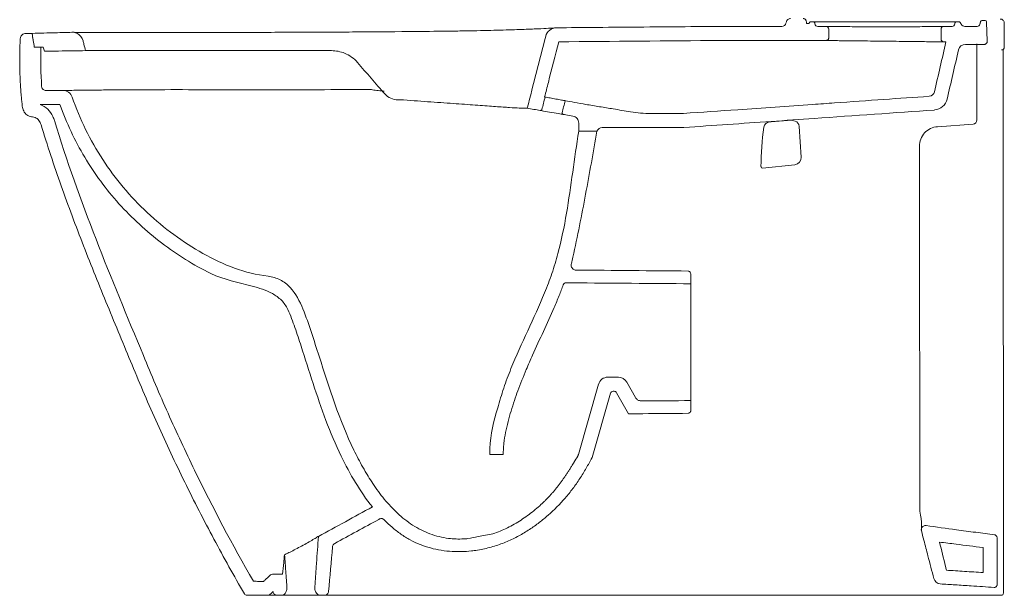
# Model space of a CAD drawing. Extents: x 184 to 7780, y -1169 to 3234.
# Tile 5 of 9: x 2485 to 3186, y 2414 to 2823. Entities that reach past the tile are written whole.
import ezdxf

# ---------------------------------------------------------------- set-up
doc = ezdxf.new("R2010")
doc.units = 0
doc.layers.add('96', color=7, linetype='CONTINUOUS')

msp = doc.modelspace()

# ---------------------------------------------------------------- linework, layer by layer
at = {"layer": '96', "color": 4, "linetype": 'Continuous', "lineweight": 18}
for p, q in [((3047.28, 2820.54), (3045.7, 2820.54)), ((3050.54, 2821.8), (3048.58, 2821.8)), ((3050.54, 2821.8), (3152.31, 2821.8)), ((3154.27, 2821.8), (3152.31, 2821.8)), ((3167, 2806.07), (3167, 2780.26)), ((3167, 2800.92), (3167, 2780.26)), ((3185.68, 2802.25), (3185.71, 2754.61)), ((3185.68, 2801.52), (3185.71, 2754.61)), ((3167, 2776), (3167, 2780.26)), ((3167, 2770.22), (3167, 2776)), ((3167, 2752), (3167, 2770.22)), ((2934.72, 2756.6), (2957.96, 2756.6)), ((3020.44, 2750.74), (3019.31, 2750.66)), ((3020.44, 2750.74), (3034.91, 2751.75)), ((3034.91, 2751.75), (3037.5, 2751.05)), ((3139, 2747.2), (3164.22, 2749.05)), ((3040.44, 2747.42), (3041.74, 2725.4)), ((3037.27, 2720.13), (3014.3, 2717.75)), ((2963.19, 2552.2), (2963.19, 2635.4)), ((2904.19, 2568.86), (2911.59, 2568.82)), ((2883.14, 2513.8), (2897.41, 2563.79)), ((2917.64, 2565.26), (2923.73, 2554.48)), ((2905.99, 2557.39), (2892.97, 2511.8)), ((2908.63, 2558.84), (2907.92, 2558.84)), ((2918.86, 2542.8), (2910.36, 2557.82)), ((2699.45, 2413.61), (2671.49, 2413.61))]:
    msp.add_line(p, q, dxfattribs=at)
for centre, radius, start, end in [((3053.59, 2820.58), 2, 187, 269.98896), ((3149.26, 2820.57), 2, 269.989, 353), ((3158.44, 2821.56), 3, 210, 269.98716), ((3059.43, 2816.58), 2, 360, 89.98896), ((3143.43, 2816.57), 2, 89.989, 180), ((3158.75, 2800.78), 5, 89.98654, 167), ((3132.8, 2772.83), 4, 274, 347), ((3136.03, 2769.05), 10, 274, 347), ((3019.63, 2746.17), 4.5, 94, 172.13899), ((3036.44, 2747.19), 4, 3.39425, 74.71033), ((3164, 2752.04), 3, 274.18502, 0), ((3223.19, 2718.07), 210, 172.13899, 179.81502), ((3036.75, 2725.11), 5, 275.93193, 3.39425), ((3014.2, 2718.74), 1, 179.81502, 275.93193), ((2904.14, 2561.86), 7, 89.64336, 164.06203), ((2911.54, 2561.82), 7, 29.49861, 89.64336), ((2907.91, 2556.84), 2, 89.64336, 164.06203), ((2908.62, 2556.84), 2, 29.49861, 89.64336)]:
    msp.add_arc(centre, radius, start, end, dxfattribs=at)
for centre, major_axis, ratio, start_param, end_param in [((3184.48, 2803.85), (2, 0.01), 0.998733, 4.70536, 6.276308), ((2734.99, 2770.23), (0.37, 3.48), 0.923463, 5.942855, 6.405104), ((3184.4, 2415.11), (0, 1.5), 1, 3.141593, 4.712897)]:
    msp.add_ellipse(centre, major_axis=major_axis, ratio=ratio, start_param=start_param, end_param=end_param, dxfattribs=at)
for points, degree in [([(3028.07, 2818.59), (3029.39, 2818.59), (3030.64, 2819.55), (3030.98, 2820.83)], 3), ([(3030.98, 2820.83), (3031.07, 2821.18), (3031.16, 2821.54), (3031.26, 2821.9)], 3), ([(3045.28, 2822.53), (3045.42, 2821.87), (3045.56, 2821.2), (3045.7, 2820.54)], 3), ([(3047.28, 2820.54), (3047.43, 2820.79), (3047.57, 2821.05), (3047.72, 2821.3)], 3), ([(3051.53, 2820.92), (3051.55, 2820.73), (3051.58, 2820.53), (3051.6, 2820.34)], 3), ([(3151.25, 2820.32), (3151.27, 2820.52), (3151.3, 2820.72), (3151.32, 2820.92)], 3), ([(3155.13, 2821.3), (3155.37, 2820.89), (3155.61, 2820.47), (3155.84, 2820.06)], 3), ([(3167.16, 2818.56), (3168.05, 2818.56), (3168.9, 2819.23), (3169.11, 2820.1)], 3), ([(3169.11, 2820.1), (3169.57, 2822.08)], 1), ([(3169.57, 2822.08), (3169.68, 2822.52), (3170.12, 2822.86), (3170.58, 2822.85)], 3), ([(3170.58, 2822.85), (3171.33, 2822.82), (3172.08, 2822.79), (3172.83, 2822.77)], 3), ([(3172.83, 2822.77), (3173.33, 2822.75), (3173.78, 2822.3), (3173.79, 2821.8)], 3), ([(3173.79, 2821.8), (3174.27, 2808.71)], 1), ([(3186.49, 2820.85), (3186.49, 2818.94), (3186.49, 2817.03), (3186.49, 2815.12)], 3), ([(2489.63, 2813.6), (2491.1, 2813.6), (2492.58, 2813.6), (2494.05, 2813.6)], 3), ([(2494.05, 2813.6), (2494.57, 2810.31), (2495.1, 2807.02), (2495.63, 2803.73)], 3), ([(2522.38, 2814.39), (2523.6, 2814.43), (2524.82, 2814.18), (2525.93, 2813.67)], 3), ([(2525.93, 2813.67), (2528.1, 2812.68), (2529.79, 2810.66), (2530.37, 2808.34)], 3), ([(3053.59, 2818.58), (3055.53, 2818.58), (3057.48, 2818.58), (3059.43, 2818.58)], 3), ([(3061.43, 2810.54), (3061.43, 2812.55), (3061.43, 2814.57), (3061.43, 2816.58)], 3), ([(3141.43, 2816.57), (3141.43, 2814.23), (3141.43, 2811.9), (3141.43, 2809.57)], 3), ([(3143.43, 2818.57), (3145.37, 2818.57), (3147.32, 2818.57), (3149.26, 2818.57)], 3), ([(3158.44, 2818.56), (3161.35, 2818.56), (3164.25, 2818.56), (3167.16, 2818.56)], 3), ([(2869.17, 2807.63), (2866.69, 2798), (2864.22, 2788.36), (2861.74, 2778.73)], 3), ([(2984.53, 2808.59), (2946.08, 2808.27), (2907.63, 2807.95), (2869.17, 2807.63)], 3), ([(3030.39, 2808.59), (3015.1, 2808.59), (2999.82, 2808.59), (2984.53, 2808.59)], 3), ([(3055.29, 2808.58), (3046.99, 2808.58), (3038.69, 2808.59), (3030.39, 2808.59)], 3), ([(3055.29, 2808.58), (3056.66, 2808.57), (3058.03, 2808.55), (3059.4, 2808.54)], 3), ([(3136.7, 2771.93), (3139.44, 2783.81), (3142.18, 2795.68), (3144.92, 2807.55)], 3), ([(3143.4, 2807.57), (3143.91, 2807.56), (3144.41, 2807.56), (3144.92, 2807.55)], 3), ([(3172.16, 2805.78), (3167.69, 2805.78), (3163.22, 2805.78), (3158.75, 2805.78)], 3), ([(3172.16, 2805.78), (3172.21, 2805.78), (3172.25, 2805.78), (3172.3, 2805.78)], 3), ([(3174.27, 2808.71), (3174.3, 2807.85)], 1), ([(2495.63, 2803.73), (2497.21, 2803.75), (2498.8, 2803.77), (2500.38, 2803.79)], 3), ([(2500.38, 2803.79), (2500.07, 2794.45), (2500.22, 2785.1), (2500.86, 2775.77)], 3), ([(2502.05, 2803.81), (2501.72, 2803.81), (2501.38, 2803.81), (2501.05, 2803.8)], 3), ([(2502.86, 2800.93), (2502.59, 2801.89), (2502.32, 2802.85), (2502.05, 2803.81)], 3), ([(2707.31, 2801.31), (2710.55, 2801.31), (2713.7, 2800.69), (2716.67, 2799.48)], 3), ([(2716.67, 2799.48), (2720.22, 2798.03), (2723.32, 2795.79), (2725.78, 2792.93)], 3), ([(3153.88, 2801.91), (3151.18, 2790.2), (3148.48, 2778.5), (3145.77, 2766.8)], 3), ([(2725.78, 2792.93), (2727.41, 2791.04), (2730.66, 2787.28), (2735.53, 2781.65), (2740.41, 2776.05), (2743.67, 2772.33), (2745.29, 2770.48)], 3), ([(2861.74, 2778.73), (2860.85, 2775.27), (2859.96, 2771.81), (2859.07, 2768.35)], 3), ([(2503.85, 2772.97), (2505.81, 2772.97), (2507.76, 2772.97), (2509.71, 2772.97)], 3), ([(2509.71, 2772.97), (2511.8, 2772.97), (2513.89, 2772.97), (2515.98, 2772.97)], 3), ([(2754.62, 2766.3), (2755.94, 2766.3), (2757.28, 2766.29), (2758.66, 2766.26)], 3), ([(2859.41, 2768.29), (2858.66, 2765.35), (2857.9, 2762.41), (2857.14, 2759.47)], 3), ([(2859.07, 2768.35), (2859.18, 2768.33), (2859.3, 2768.31), (2859.41, 2768.29)], 3), ([(2861.32, 2767.94), (2860.38, 2768.11), (2859.8, 2768.22), (2859.56, 2768.26)], 3), ([(2871.55, 2757.16), (2872.28, 2760.01), (2873.02, 2762.86), (2873.75, 2765.71)], 3), ([(2496.15, 2753.65), (2495.59, 2753.84), (2494.45, 2754.12), (2492.72, 2754.5), (2491.03, 2755.06), (2490.04, 2755.72), (2489.62, 2756.13)], 3), ([(2513.86, 2762.97), (2509.16, 2762.97), (2504.47, 2762.97), (2499.77, 2762.97)], 3), ([(2856.01, 2758.73), (2852.9, 2759.27), (2849.79, 2759.8), (2846.68, 2760.34)], 3), ([(2920.3, 2757.79), (2925.07, 2756.99), (2929.88, 2756.6), (2934.72, 2756.6)], 3), ([(2500.41, 2748.56), (2500.23, 2749.13), (2499.82, 2750.25), (2498.94, 2751.75), (2497.73, 2753), (2496.7, 2753.46), (2496.15, 2753.65)], 3), ([(2883.39, 2744.02), (2883.39, 2745.95), (2883.39, 2747.88), (2883.39, 2749.81)], 3), ([(3185.71, 2754.61), (3185.71, 2749.8), (3185.71, 2745.08), (3185.71, 2741.17)], 3), ([(2883.39, 2744.02), (2887.73, 2744.02), (2892.06, 2744.02), (2896.39, 2744.02)], 3), ([(2896.39, 2744.02), (2892.06, 2744.02), (2887.73, 2744.02), (2883.39, 2744.02)], 3), ([(2900.13, 2746.6), (2898.52, 2746.6), (2896.97, 2745.53), (2896.39, 2744.02)], 3), ([(2958.31, 2746.6), (2900.13, 2746.6)], 1), ([(3185.71, 2741.17), (3185.71, 2738.95), (3185.71, 2736.26), (3185.71, 2733.53)], 3), ([(3126.29, 2506.04), (3126.22, 2581.24), (3126.13, 2656.97), (3126.03, 2733.22)], 3), ([(2881.44, 2645.13), (2908.03, 2644.9), (2934.62, 2644.67), (2961.21, 2644.43)], 3), ([(2963.19, 2642.43), (2963.19, 2640.09), (2963.19, 2637.75), (2963.19, 2635.4)], 3), ([(2874.28, 2636.04), (2873.46, 2636.05), (2872.66, 2635.49), (2872.38, 2634.73)], 3), ([(2878.93, 2636.01), (2877.38, 2636.02), (2875.83, 2636.03), (2874.28, 2636.04)], 3), ([(2963.19, 2635.4), (2935.11, 2635.6), (2907.02, 2635.81), (2878.93, 2636.01)], 3), ([(2840.03, 2559.21), (2841.92, 2564.3), (2843.94, 2569.34), (2846.03, 2574.35)], 3), ([(2928.12, 2551.95), (2939.81, 2552.03), (2951.5, 2552.11), (2963.19, 2552.2)], 3), ([(2963.19, 2552.2), (2963.19, 2549.85), (2963.19, 2547.51), (2963.19, 2545.17)], 3), ([(2929.1, 2542.89), (2925.69, 2542.86), (2922.27, 2542.83), (2918.86, 2542.8)], 3), ([(2961.21, 2543.17), (2950.51, 2543.07), (2939.81, 2542.98), (2929.1, 2542.89)], 3), ([(2736.42, 2476.49), (2727.54, 2487.61), (2720.48, 2499.84), (2714.25, 2512.59)], 3), ([(2879.99, 2508.18), (2880.89, 2509.66), (2881.77, 2511.15), (2882.65, 2512.65)], 3), ([(2736.43, 2476.49), (2723.6, 2469.51), (2710.77, 2462.53), (2697.94, 2455.55)], 3), ([(2740.93, 2467.56), (2730.48, 2461.87), (2720.04, 2456.19), (2709.59, 2450.51)], 3), ([(2741.59, 2467.92), (2741.37, 2467.8), (2741.15, 2467.68), (2740.93, 2467.56)], 3), ([(2745.11, 2466.98), (2744.94, 2467.15), (2744.77, 2467.32), (2744.59, 2467.5)], 3), ([(3127.45, 2459.46), (3127.48, 2459.36), (3127.48, 2461.35), (3127.51, 2465.4)], 3), ([(2673.9, 2442.47), (2673.94, 2442.49), (2674.76, 2442.89), (2677.68, 2444.33), (2681.65, 2446.35), (2686.05, 2448.68), (2690.39, 2451.08), (2694.23, 2453.31), (2697.1, 2455.03), (2697.92, 2455.54), (2697.95, 2455.56)], 3), ([(2697.95, 2455.55), (2697.51, 2449.22), (2697.07, 2442.88), (2696.62, 2436.55)], 3), ([(2708.04, 2448.14), (2707.11, 2437.54), (2706.18, 2426.94), (2705.26, 2416.34)], 3), ([(2804.36, 2453.96), (2803.36, 2453.87), (2802.36, 2453.79), (2801.36, 2453.74)], 3), ([(2808.91, 2445.42), (2808.24, 2445.33), (2807.58, 2445.25), (2806.91, 2445.18)], 3), ([(2672.38, 2428.66), (2672.67, 2431.42), (2672.96, 2434.17), (2673.25, 2436.93)], 3), ([(2675.6, 2418.09), (2675.31, 2422.33), (2675.01, 2426.56), (2674.71, 2430.79)], 3), ([(3140.84, 2421.73), (3138.74, 2421.87), (3136.85, 2423.42), (3136.32, 2425.46)], 3), ([(2645.28, 2414.6), (2645.63, 2414), (2646.31, 2413.61), (2647.01, 2413.61)], 3), ([(2663.72, 2414.39), (2664.38, 2414.99), (2665.03, 2415.6), (2665.69, 2416.2)], 3), ([(2674.77, 2415.87), (2675.05, 2416.61), (2675.32, 2417.35), (2675.6, 2418.09)], 3), ([(2695.33, 2418.09), (2695.61, 2417.35), (2695.89, 2416.61), (2696.17, 2415.87)], 3), ([(2842.02, 2413.61), (2840.38, 2413.61), (2838.78, 2413.61), (2837.44, 2413.61)], 3), ([(3184.4, 2413.61), (3070.28, 2413.61), (2956.15, 2413.61), (2842.02, 2413.61)], 3)]:
    msp.add_open_spline(points, degree=degree, dxfattribs=at)
for points, knots in [([(3031.26, 2821.9), (3031.34, 2822.22), (3031.49, 2822.54), (3031.86, 2823.09), (3032.1, 2823.34), (3032.64, 2823.74), (3032.95, 2823.9), (3033.56, 2824.09), (3033.86, 2824.14), (3034.17, 2824.14)], [0, 0, 0, 0, 0.256508, 0.256508, 0.513015, 0.513015, 0.76953, 0.76953, 1, 1, 1, 1]), ([(3043.33, 2824.12), (3043.55, 2824.12), (3043.78, 2824.08), (3044.2, 2823.93), (3044.4, 2823.82), (3044.75, 2823.54), (3044.9, 2823.37), (3045.14, 2822.98), (3045.23, 2822.76), (3045.28, 2822.53)], [0, 0, 0, 0, 0.247659, 0.247659, 0.495317, 0.495317, 0.742976, 0.742976, 1, 1, 1, 1]), ([(3047.72, 2821.3), (3047.77, 2821.39), (3047.85, 2821.48), (3048.02, 2821.63), (3048.12, 2821.69), (3048.32, 2821.77), (3048.44, 2821.79), (3048.56, 2821.8), (3048.57, 2821.8), (3048.58, 2821.8)], [0, 0, 0, 0, 0.321904, 0.321904, 0.64414, 0.64414, 0.966376, 0.966376, 1, 1, 1, 1]), ([(3050.54, 2821.8), (3050.65, 2821.8), (3050.76, 2821.78), (3050.97, 2821.7), (3051.07, 2821.65), (3051.25, 2821.51), (3051.33, 2821.42), (3051.44, 2821.23), (3051.49, 2821.13), (3051.52, 2820.98), (3051.53, 2820.95), (3051.53, 2820.92)], [0, 0, 0, 0, 0.23282, 0.23282, 0.465848, 0.465848, 0.698876, 0.698876, 0.931904, 0.931904, 1, 1, 1, 1]), ([(3151.32, 2820.92), (3151.33, 2821.03), (3151.37, 2821.14), (3151.47, 2821.34), (3151.53, 2821.43), (3151.69, 2821.59), (3151.79, 2821.66), (3151.99, 2821.75), (3152.1, 2821.78), (3152.25, 2821.8), (3152.28, 2821.8), (3152.31, 2821.8)], [0, 0, 0, 0, 0.232819, 0.232819, 0.465847, 0.465847, 0.698874, 0.698874, 0.931902, 0.931902, 1, 1, 1, 1]), ([(3154.27, 2821.8), (3154.37, 2821.8), (3154.47, 2821.78), (3154.67, 2821.72), (3154.77, 2821.67), (3154.95, 2821.53), (3155.03, 2821.45), (3155.11, 2821.34), (3155.12, 2821.32), (3155.13, 2821.3)], [0, 0, 0, 0, 0.288658, 0.288658, 0.610946, 0.610946, 0.933233, 0.933233, 1, 1, 1, 1]), ([(3183.49, 2823.85), (3183.71, 2823.85), (3183.93, 2823.82), (3184.15, 2823.77), (3184.47, 2823.7), (3184.79, 2823.57), (3185.36, 2823.21), (3185.62, 2822.98), (3186.04, 2822.46), (3186.21, 2822.16), (3186.43, 2821.52), (3186.49, 2821.18), (3186.49, 2820.85)], [0, 0, 0, 0, 0.139336, 0.139336, 0.139336, 0.3545, 0.3545, 0.569665, 0.569665, 0.784833, 0.784833, 1, 1, 1, 1]), ([(2489.63, 2813.6), (2488.62, 2813.6), (2487.61, 2813.2), (2486.14, 2811.81), (2485.69, 2810.83), (2485.63, 2809.82)], [0, 0, 0, 0, 0.5, 0.5, 1, 1, 1, 1]), ([(2494.05, 2813.6), (2499.63, 2813.76), (2509.08, 2814.02), (2518.52, 2814.28), (2522.38, 2814.39)], [0, 0, 0, 0, 0.5914, 1, 1, 1, 1]), ([(2495.63, 2803.73), (2495.36, 2805.37), (2495.1, 2807.02), (2494.71, 2809.49), (2494.58, 2810.31), (2494.31, 2811.96), (2494.18, 2812.78), (2494.05, 2813.6)], [0, 0, 0, 0, 0.499866, 0.499866, 0.749933, 0.749933, 1, 1, 1, 1]), ([(2522.38, 2814.39), (2522.39, 2814.37), (2524.58, 2814.36), (2530.42, 2814.35), (2532.78, 2814.35), (2538.24, 2814.35), (2541.35, 2814.35), (2548.44, 2814.35), (2552.43, 2814.34), (2561.08, 2814.32), (2565.72, 2814.31), (2575.64, 2814.29), (2580.92, 2814.29), (2592.06, 2814.28), (2597.92, 2814.28), (2609.96, 2814.27), (2616.16, 2814.27), (2628.98, 2814.28), (2635.48, 2814.29), (2648.59, 2814.32), (2655.21, 2814.33), (2668.53, 2814.37), (2675.23, 2814.39), (2688.71, 2814.44), (2695.49, 2814.47), (2708.97, 2814.53), (2715.68, 2814.57), (2735.76, 2814.69), (2749.08, 2814.79), (2762.33, 2814.91)], [0, 0, 0, 0, 0.125, 0.125, 0.1875, 0.1875, 0.25, 0.25, 0.3125, 0.3125, 0.375, 0.375, 0.4375, 0.4375, 0.5, 0.5, 0.5625, 0.5625, 0.625, 0.625, 0.6875, 0.6875, 0.75, 0.75, 0.8125, 0.8125, 0.875, 0.875, 1, 1, 1, 1]), ([(2762.33, 2814.91), (2770.33, 2814.98), (2778.21, 2815.06), (2789.76, 2815.2), (2793.56, 2815.25), (2800.99, 2815.36), (2804.61, 2815.42), (2815.23, 2815.63), (2821.68, 2815.78), (2833.25, 2816.09), (2838.43, 2816.26), (2847.3, 2816.58), (2851.04, 2816.73), (2857.35, 2817), (2859.85, 2817.13), (2863.77, 2817.33), (2865.2, 2817.42), (2867.09, 2817.55), (2867.54, 2817.59), (2867.55, 2817.61)], [0, 0, 0, 0, 0.125, 0.125, 0.1875, 0.1875, 0.25, 0.25, 0.375, 0.375, 0.5, 0.5, 0.625, 0.625, 0.75, 0.75, 0.875, 0.875, 1, 1, 1, 1]), ([(2859.87, 2811.6), (2860.3, 2813.29), (2861.31, 2814.83), (2864.06, 2816.99), (2865.8, 2817.59), (2867.55, 2817.61)], [0, 0, 0, 0, 0.5, 0.5, 1, 1, 1, 1]), ([(2867.55, 2817.61), (2877.13, 2817.69), (2909.06, 2817.96), (2943.79, 2818.26), (2971.72, 2818.48), (2980.1, 2818.56), (2988.48, 2818.6), (3004.47, 2818.58), (3017.67, 2818.59), (3028.07, 2818.59)], [0, 0, 0, 0, 0.179105, 0.59676, 0.648967, 0.701174, 0.75338, 0.805587, 1, 1, 1, 1]), ([(3143.43, 2818.57), (3143.43, 2818.57), (3142.33, 2818.55), (3139.17, 2818.51), (3137.85, 2818.5), (3134.81, 2818.47), (3133.07, 2818.45), (3129.15, 2818.41), (3127.02, 2818.4), (3122.47, 2818.36), (3120.02, 2818.35), (3114.93, 2818.32), (3112.31, 2818.31), (3106.92, 2818.3), (3104.14, 2818.3), (3095.92, 2818.3), (3090.39, 2818.32), (3080.28, 2818.37), (3075.6, 2818.41), (3069.79, 2818.46), (3068.02, 2818.48), (3064.97, 2818.51), (3063.68, 2818.53), (3061.57, 2818.55), (3060.77, 2818.57), (3059.7, 2818.58), (3059.43, 2818.58), (3059.43, 2818.58)], [0, 0, 0, 0, 0.125, 0.125, 0.1875, 0.1875, 0.25, 0.25, 0.3125, 0.3125, 0.375, 0.375, 0.4375, 0.4375, 0.5, 0.5, 0.625, 0.625, 0.75, 0.75, 0.8125, 0.8125, 0.875, 0.875, 0.9375, 0.9375, 1, 1, 1, 1]), ([(3186.48, 2803.84), (3186.48, 2804.84), (3186.48, 2805.84), (3186.48, 2809.59), (3186.48, 2812.36), (3186.49, 2815.12)], [0, 0, 0, 0, 0.264975, 0.264975, 1, 1, 1, 1]), ([(2489.62, 2756.13), (2489.19, 2756.56), (2488.46, 2757.53), (2487.7, 2759.2), (2487.22, 2760.96), (2486.96, 2762.76), (2486.77, 2764.57), (2486.53, 2766.98), (2486.14, 2771.21), (2485.71, 2777.25), (2485.37, 2784.52), (2485.23, 2790.58), (2485.22, 2795.43), (2485.25, 2798.46), (2485.29, 2800.89), (2485.36, 2803.31), (2485.46, 2806.29), (2485.57, 2808.66), (2485.63, 2809.82)], [0, 0, 0, 0, 0.03343, 0.06686, 0.100291, 0.133721, 0.167151, 0.200581, 0.267441, 0.401162, 0.534883, 0.668604, 0.735464, 0.802324, 0.835754, 0.869185, 0.936045, 1, 1, 1, 1]), ([(2530.37, 2808.34), (2530.57, 2807.55), (2530.77, 2806.75), (2531.35, 2804.41), (2531.74, 2802.86), (2532.13, 2801.31)], [0, 0, 0, 0, 0.338435, 0.338435, 1, 1, 1, 1]), ([(2846.68, 2760.34), (2846.68, 2760.34), (2846.68, 2760.34), (2851.08, 2777.43), (2855.47, 2794.51), (2859.87, 2811.6)], [0, 0, 0, 0, 0.000022, 0.000022, 1, 1, 1, 1]), ([(3061.43, 2810.54), (3061.43, 2810.31), (3061.39, 2810.09), (3061.24, 2809.66), (3061.13, 2809.46), (3060.85, 2809.11), (3060.68, 2808.96), (3060.3, 2808.72), (3060.08, 2808.63), (3059.71, 2808.55), (3059.56, 2808.53), (3059.4, 2808.54)], [0, 0, 0, 0, 0.213349, 0.213349, 0.426698, 0.426698, 0.640047, 0.640047, 0.853397, 0.853397, 1, 1, 1, 1]), ([(3143.4, 2807.57), (3143.4, 2807.57), (3142.29, 2807.58), (3138.09, 2807.63), (3134.96, 2807.67), (3129.15, 2807.73), (3126.99, 2807.76), (3122.42, 2807.81), (3120.01, 2807.84), (3114.93, 2807.9), (3112.26, 2807.93), (3106.9, 2807.99), (3104.17, 2808.02), (3095.85, 2808.12), (3090.34, 2808.18), (3080.24, 2808.3), (3075.56, 2808.35), (3069.75, 2808.41), (3067.98, 2808.43), (3064.94, 2808.47), (3063.65, 2808.48), (3061.54, 2808.51), (3060.74, 2808.52), (3059.67, 2808.53), (3059.4, 2808.54), (3059.4, 2808.54)], [0, 0, 0, 0, 0.125, 0.125, 0.25, 0.25, 0.3125, 0.3125, 0.375, 0.375, 0.4375, 0.4375, 0.5, 0.5, 0.625, 0.625, 0.75, 0.75, 0.8125, 0.8125, 0.875, 0.875, 0.9375, 0.9375, 1, 1, 1, 1]), ([(3143.4, 2807.57), (3143.18, 2807.57), (3142.95, 2807.61), (3142.53, 2807.77), (3142.33, 2807.88), (3141.98, 2808.16), (3141.83, 2808.34), (3141.6, 2808.72), (3141.52, 2808.93), (3141.44, 2809.29), (3141.43, 2809.43), (3141.43, 2809.57)], [0, 0, 0, 0, 0.216528, 0.216528, 0.433057, 0.433057, 0.649585, 0.649585, 0.866113, 0.866113, 1, 1, 1, 1]), ([(3174.3, 2807.85), (3174.3, 2807.63), (3174.27, 2807.4), (3174.14, 2806.97), (3174.04, 2806.77), (3173.77, 2806.41), (3173.6, 2806.25), (3173.23, 2806), (3173.02, 2805.9), (3172.64, 2805.8), (3172.47, 2805.78), (3172.3, 2805.78)], [0, 0, 0, 0, 0.210066, 0.210066, 0.420132, 0.420132, 0.630198, 0.630198, 0.840265, 0.840265, 1, 1, 1, 1]), ([(2501.05, 2803.8), (2500.44, 2803.79), (2499.83, 2803.78), (2498.6, 2803.77), (2497.99, 2803.76), (2496.79, 2803.74), (2496.21, 2803.74), (2495.63, 2803.73)], [0, 0, 0, 0, 0.338774, 0.338774, 0.677549, 0.677549, 1, 1, 1, 1]), ([(2532.13, 2801.31), (2529.09, 2801.27), (2526.05, 2801.23), (2519.65, 2801.15), (2516.29, 2801.1), (2509.58, 2801.01), (2506.22, 2800.97), (2502.86, 2800.93)], [0, 0, 0, 0, 0.311756, 0.311756, 0.655878, 0.655878, 1, 1, 1, 1]), ([(2532.13, 2801.31), (2532.13, 2801.31), (2533.59, 2801.31), (2537.51, 2801.31), (2539.11, 2801.31), (2542.78, 2801.31), (2544.86, 2801.31), (2549.54, 2801.31), (2552.13, 2801.31), (2557.88, 2801.31), (2561.05, 2801.31), (2571.19, 2801.31), (2578.81, 2801.31), (2591.45, 2801.31), (2595.89, 2801.31), (2605.01, 2801.31), (2609.68, 2801.31), (2619.24, 2801.31), (2624.14, 2801.31), (2634.17, 2801.31), (2639.34, 2801.31), (2654.85, 2801.31), (2665.27, 2801.31), (2686.21, 2801.31), (2696.73, 2801.31), (2707.31, 2801.31)], [0, 0, 0, 0, 0.125, 0.125, 0.1875, 0.1875, 0.25, 0.25, 0.3125, 0.3125, 0.375, 0.375, 0.5, 0.5, 0.5625, 0.5625, 0.625, 0.625, 0.6875, 0.6875, 0.75, 0.75, 0.875, 0.875, 1, 1, 1, 1]), ([(2500.86, 2775.77), (2500.88, 2775.44), (2500.97, 2775.1), (2501.23, 2774.48), (2501.42, 2774.19), (2501.87, 2773.7), (2502.15, 2773.49), (2502.74, 2773.17), (2503.07, 2773.06), (2503.4, 2773.01), (2503.5, 2772.99), (2503.61, 2772.98), (2503.76, 2772.98), (2503.81, 2772.97), (2503.85, 2772.97)], [0, 0, 0, 0, 0.224721, 0.224721, 0.449442, 0.449442, 0.674163, 0.674163, 0.898886, 0.898886, 0.898886, 0.970384, 0.970384, 1, 1, 1, 1]), ([(2515.98, 2772.97), (2515.98, 2772.97), (2516.48, 2772.98), (2518.19, 2773), (2519.45, 2773.02), (2522.76, 2773.07), (2524.84, 2773.09), (2529.75, 2773.15), (2532.56, 2773.19), (2538.88, 2773.25), (2542.39, 2773.29), (2550.11, 2773.36), (2554.34, 2773.4), (2567.71, 2773.49), (2577.64, 2773.53), (2599.6, 2773.56), (2611.19, 2773.54), (2629.3, 2773.5), (2635.47, 2773.48), (2647.81, 2773.45), (2654, 2773.44), (2672.61, 2773.43), (2685.06, 2773.44), (2710.01, 2773.56), (2722.49, 2773.66), (2734.97, 2773.73)], [0, 0, 0, 0, 0.0625, 0.0625, 0.125, 0.125, 0.1875, 0.1875, 0.25, 0.25, 0.3125, 0.3125, 0.375, 0.375, 0.5, 0.5, 0.625, 0.625, 0.6875, 0.6875, 0.75, 0.75, 0.875, 0.875, 1, 1, 1, 1]), ([(2522.6, 2768.27), (2522.12, 2769.63), (2521.22, 2770.84), (2518.87, 2772.51), (2517.43, 2772.97), (2515.98, 2772.97)], [0, 0, 0, 0, 0.5, 0.5, 1, 1, 1, 1]), ([(2744.8, 2772.45), (2743.4, 2772.62), (2742, 2772.79), (2739.2, 2773.1), (2737.81, 2773.26), (2736.42, 2773.4)], [0, 0, 0, 0, 0.49998, 0.49998, 1, 1, 1, 1]), ([(2745.3, 2770.48), (2746.45, 2769.16), (2747.87, 2768.12), (2751.08, 2766.68), (2752.85, 2766.3), (2754.62, 2766.3)], [0, 0, 0, 0, 0.5, 0.5, 1, 1, 1, 1]), ([(2662.21, 2640.72), (2653.92, 2641.74), (2645.94, 2643.73), (2630.44, 2649.26), (2622.89, 2652.88), (2601.35, 2665.08), (2588.15, 2674.82), (2570.02, 2691.75), (2564.29, 2697.79), (2553.72, 2710.36), (2548.83, 2716.94), (2535.39, 2737.55), (2528.03, 2752.57), (2522.6, 2768.27)], [0, 0, 0, 0, 0.125, 0.125, 0.25, 0.25, 0.5, 0.5, 0.625, 0.625, 0.75, 0.75, 1, 1, 1, 1]), ([(2758.66, 2766.26), (2765.34, 2765.72), (2771.84, 2765.27), (2784.44, 2764.37), (2790.48, 2763.94), (2801.58, 2763.15), (2806.71, 2762.79), (2816.19, 2762.1), (2820.4, 2761.79), (2827.91, 2761.26), (2831.23, 2761.03), (2836.87, 2760.68), (2839.19, 2760.55), (2842.92, 2760.36), (2844.33, 2760.3), (2846.2, 2760.26), (2846.68, 2760.31), (2846.68, 2760.34)], [0, 0, 0, 0, 0.125, 0.125, 0.25, 0.25, 0.375, 0.375, 0.5, 0.5, 0.625, 0.625, 0.75, 0.75, 0.875, 0.875, 1, 1, 1, 1]), ([(2873.75, 2765.71), (2873.75, 2765.71), (2873.32, 2765.78), (2871.75, 2766.06), (2870.58, 2766.26), (2867.92, 2766.73), (2866.4, 2767.01), (2863.58, 2767.52), (2862.3, 2767.75), (2861.32, 2767.94)], [0, 0, 0, 0, 0.25, 0.25, 0.5, 0.5, 0.75, 0.75, 1, 1, 1, 1]), ([(2873.75, 2765.71), (2875.95, 2765.31), (2878.16, 2764.91), (2883.06, 2764.02), (2885.75, 2763.53), (2888.45, 2763.05)], [0, 0, 0, 0, 0.449573, 0.449573, 1, 1, 1, 1]), ([(2888.45, 2763.05), (2891.71, 2762.51), (2894.97, 2761.97), (2901.48, 2760.9), (2904.74, 2760.36), (2912.1, 2759.15), (2916.2, 2758.47), (2920.3, 2757.79)], [0, 0, 0, 0, 0.306863, 0.306863, 0.613726, 0.613726, 1, 1, 1, 1]), ([(2957.96, 2756.6), (2970.85, 2757.5), (2983.74, 2758.4), (3014.42, 2760.54), (3032.21, 2761.79), (3055.19, 2763.4), (3060.39, 2763.76), (3065.59, 2764.12)], [0, 0, 0, 0, 0.359254, 0.359254, 0.85515, 0.85515, 1, 1, 1, 1]), ([(3065.59, 2764.12), (3077.32, 2764.94), (3089.05, 2765.76), (3111.54, 2767.34), (3122.31, 2768.09), (3133.08, 2768.84)], [0, 0, 0, 0, 0.52143, 0.52143, 1, 1, 1, 1]), ([(2508.82, 2754.48), (2507.91, 2756.41), (2506.69, 2758.19), (2503.64, 2761.12), (2501.78, 2762.24), (2499.77, 2762.97)], [0, 0, 0, 0, 0.5, 0.5, 1, 1, 1, 1]), ([(2621.39, 2642.69), (2615.13, 2645.69), (2609.12, 2649.06), (2597.45, 2656.34), (2591.79, 2660.24), (2575.35, 2672.74), (2565.08, 2682.18), (2546.77, 2702.58), (2538.61, 2713.59), (2524.43, 2737.37), (2518.53, 2749.92), (2513.86, 2762.97)], [0, 0, 0, 0, 0.125, 0.125, 0.25, 0.25, 0.5, 0.5, 0.75, 0.75, 1, 1, 1, 1]), ([(2872.35, 2755.92), (2872.35, 2755.92), (2871.48, 2756.06), (2868.48, 2756.55), (2866.33, 2756.9), (2862.01, 2757.64), (2859.87, 2758.01), (2856.85, 2758.56), (2856, 2758.73), (2856.01, 2758.73)], [0, 0, 0, 0, 0.25, 0.25, 0.5, 0.5, 0.75, 0.75, 1, 1, 1, 1]), ([(2857.14, 2759.47), (2857.07, 2759.29), (2856.92, 2758.97), (2856.45, 2758.71), (2856.15, 2758.73), (2856.01, 2758.73)], [0, 0, 0, 0, 0.379949, 0.713422, 1, 1, 1, 1]), ([(2857.14, 2759.47), (2857.12, 2759.36), (2857.07, 2759.26), (2856.94, 2759.07), (2856.87, 2758.99), (2856.69, 2758.85), (2856.58, 2758.8), (2856.37, 2758.73), (2856.26, 2758.72), (2856.1, 2758.72), (2856.05, 2758.72), (2856.01, 2758.73)], [0, 0, 0, 0, 0.226699, 0.226699, 0.453398, 0.453398, 0.680096, 0.680096, 0.906793, 0.906793, 1, 1, 1, 1]), ([(2872.35, 2755.92), (2872.24, 2755.95), (2872, 2756.02), (2871.7, 2756.29), (2871.5, 2756.69), (2871.53, 2757), (2871.55, 2757.16)], [0, 0, 0, 0, 0.20942, 0.445976, 0.709548, 1, 1, 1, 1]), ([(3136.73, 2759.07), (3108.2, 2757.08), (3079.68, 2755.08), (3030.65, 2751.65), (3010.13, 2750.22), (2979.18, 2748.06), (2968.75, 2747.33), (2958.31, 2746.6)], [0, 0, 0, 0, 0.479607, 0.479607, 0.824508, 0.824508, 1, 1, 1, 1]), ([(2509.97, 2751.47), (2509.82, 2751.99), (2509.64, 2752.49), (2509.26, 2753.49), (2509.05, 2753.99), (2508.82, 2754.48)], [0, 0, 0, 0, 0.498713, 0.498713, 1, 1, 1, 1]), ([(2509.97, 2751.48), (2527.37, 2694.44), (2550.41, 2639.36), (2579.05, 2570.51), (2584.8, 2556.76), (2596.93, 2529.54), (2603.23, 2516.04), (2622.79, 2475.87), (2636.75, 2449.52), (2651.63, 2423.6)], [0, 0, 0, 0, 0.5, 0.5, 0.625, 0.625, 0.75, 0.75, 1, 1, 1, 1]), ([(2879.24, 2754.74), (2877.57, 2755.03), (2875.27, 2755.42), (2872.97, 2755.82), (2872.35, 2755.92)], [0, 0, 0, 0, 0.729079, 1, 1, 1, 1]), ([(2883.39, 2749.81), (2883.39, 2750.98), (2882.97, 2752.14), (2881.46, 2753.92), (2880.39, 2754.54), (2879.24, 2754.74)], [0, 0, 0, 0, 0.5, 0.5, 1, 1, 1, 1]), ([(2645.28, 2414.6), (2637.83, 2427.46), (2623.19, 2453.76), (2602.5, 2494.11), (2586.29, 2528.6), (2574.03, 2556.51), (2565.26, 2577.63), (2556.47, 2598.74), (2544.82, 2626.92), (2530.57, 2662.23), (2514.49, 2705.06), (2504.86, 2733.97), (2500.41, 2748.56)], [0, 0, 0, 0, 0.122233, 0.247628, 0.373023, 0.435721, 0.498419, 0.561116, 0.623814, 0.749209, 0.874605, 1, 1, 1, 1]), ([(2820.17, 2518.08), (2820.45, 2528.09), (2822.89, 2537.59), (2827.03, 2551.74), (2828.44, 2556.45), (2831.55, 2565.8), (2833.28, 2570.41), (2842.49, 2593.2), (2851.62, 2610.69), (2860.92, 2633.44), (2862.68, 2638.03), (2865.85, 2647.36), (2867.26, 2652.08), (2871.05, 2666.31), (2873.01, 2675.94), (2878.01, 2705.03), (2880.17, 2724.61), (2883.39, 2744.02)], [0, 0, 0, 0, 0.125, 0.125, 0.1875, 0.1875, 0.25, 0.25, 0.5, 0.5, 0.5625, 0.5625, 0.625, 0.625, 0.75, 0.75, 1, 1, 1, 1]), ([(2896.39, 2744.02), (2893.79, 2729.02), (2891.03, 2714.05), (2886.87, 2691.59), (2885.46, 2684.1), (2882.42, 2669.18), (2880.81, 2661.74), (2879.17, 2654.3)], [0, 0, 0, 0, 0.5, 0.5, 0.75, 0.75, 1, 1, 1, 1]), ([(2896.39, 2744.02), (2893.79, 2729.02), (2891.03, 2714.05), (2886.87, 2691.59), (2885.46, 2684.1), (2882.42, 2669.18), (2880.81, 2661.74), (2879.17, 2654.3)], [0, 0, 0, 0, 0.5, 0.5, 0.75, 0.75, 1, 1, 1, 1]), ([(3126.03, 2733.22), (3126.02, 2736.75), (3127.39, 2740.2), (3132.14, 2745.32), (3135.48, 2746.94), (3139, 2747.2)], [0, 0, 0, 0, 0.5, 0.5, 1, 1, 1, 1]), ([(3185.71, 2733.53), (3185.73, 2706.84), (3185.74, 2680.26), (3185.77, 2627.18), (3185.79, 2600.68), (3185.82, 2547.67), (3185.84, 2521.31), (3185.87, 2468.91), (3185.89, 2442.86), (3185.9, 2416.97)], [0, 0, 0, 0, 0.25, 0.25, 0.5, 0.5, 0.75, 0.75, 1, 1, 1, 1]), ([(2879.17, 2654.3), (2879.16, 2654.29), (2879.16, 2654.28), (2878.83, 2652.77), (2878.5, 2651.27), (2878.16, 2649.77)], [0, 0, 0, 0, 0.007899, 0.007899, 1, 1, 1, 1]), ([(2879.17, 2654.3), (2879.16, 2654.29), (2879.16, 2654.28), (2878.83, 2652.77), (2878.5, 2651.27), (2878.16, 2649.77)], [0, 0, 0, 0, 0.007899, 0.007899, 1, 1, 1, 1]), ([(2881.44, 2645.13), (2881.11, 2645.13), (2880.78, 2645.18), (2880.09, 2645.39), (2879.73, 2645.57), (2879.1, 2646.03), (2878.82, 2646.31), (2878.37, 2646.96), (2878.2, 2647.32), (2877.99, 2648.08), (2877.95, 2648.48), (2878, 2649.18), (2878.06, 2649.48), (2878.16, 2649.77)], [0, 0, 0, 0, 0.148354, 0.148354, 0.326332, 0.326332, 0.504311, 0.504311, 0.682289, 0.682289, 0.860268, 0.860268, 1, 1, 1, 1]), ([(2963.19, 2642.43), (2963.19, 2642.82), (2963.07, 2643.22), (2962.75, 2643.71), (2962.61, 2643.86), (2962.28, 2644.13), (2962.08, 2644.24), (2961.66, 2644.39), (2961.44, 2644.43), (2961.21, 2644.43)], [0, 0, 0, 0, 0.375269, 0.375269, 0.566271, 0.566271, 0.783136, 0.783136, 1, 1, 1, 1]), ([(2621.39, 2642.69), (2630.7, 2638.24), (2640.9, 2636.37), (2655.79, 2632.39), (2660.69, 2630.88), (2667.51, 2627.11), (2669.73, 2625.53), (2673.48, 2621.75), (2675.03, 2619.52), (2676.18, 2617.08)], [0, 0, 0, 0, 0.5, 0.5, 0.75, 0.75, 0.875, 0.875, 1, 1, 1, 1]), ([(2662.21, 2640.72), (2665.2, 2640.36), (2668.08, 2639.52), (2673.43, 2636.77), (2675.78, 2634.9), (2681.94, 2628.33), (2684.67, 2622.93), (2689.23, 2611.94), (2691.11, 2606.31), (2694.87, 2595.05), (2696.71, 2589.4), (2705.75, 2561.11), (2712.76, 2538.39), (2723.23, 2516.98)], [0, 0, 0, 0, 0.0625, 0.0625, 0.125, 0.125, 0.25, 0.25, 0.375, 0.375, 0.5, 0.5, 1, 1, 1, 1]), ([(2872.38, 2634.73), (2871.44, 2632.13), (2869.35, 2626.65), (2862.32, 2609.82), (2853.91, 2592.51), (2847.47, 2577.78), (2846.03, 2574.35)], [0, 0, 0, 0, 0.125588, 0.266454, 0.829918, 1, 1, 1, 1]), ([(2676.18, 2617.08), (2678.16, 2612.9), (2679.74, 2608.53), (2682.78, 2599.76), (2684.24, 2595.36), (2688.57, 2582.13), (2691.33, 2573.27), (2699.93, 2546.8), (2706.09, 2529.27), (2714.25, 2512.59)], [0, 0, 0, 0, 0.125, 0.125, 0.25, 0.25, 0.5, 0.5, 1, 1, 1, 1]), ([(2840.03, 2559.21), (2839.18, 2556.91), (2837.48, 2552.13), (2835.11, 2544.81), (2832.97, 2537.23), (2831.22, 2529.55), (2830.17, 2523.06), (2829.76, 2518.48), (2829.64, 2515.86), (2829.62, 2514.55), (2829.62, 2513.89)], [0, 0, 0, 0, 0.15718, 0.325744, 0.494308, 0.662872, 0.831436, 0.915718, 0.957859, 1, 1, 1, 1]), ([(2923.73, 2554.48), (2923.92, 2554.19), (2924.31, 2553.6), (2925.11, 2552.88), (2926.05, 2552.34), (2927.07, 2552), (2927.78, 2551.97), (2928.12, 2551.95)], [0, 0, 0, 0, 0.195559, 0.39778, 0.60222, 0.804441, 1, 1, 1, 1]), ([(2963.19, 2545.17), (2963.19, 2544.89), (2963.14, 2544.61), (2962.99, 2544.28), (2962.95, 2544.2), (2962.78, 2543.93), (2962.63, 2543.76), (2962.28, 2543.47), (2962.08, 2543.36), (2961.66, 2543.21), (2961.44, 2543.17), (2961.21, 2543.17)], [0, 0, 0, 0, 0.263919, 0.263919, 0.351209, 0.351209, 0.567472, 0.567472, 0.783736, 0.783736, 1, 1, 1, 1]), ([(2820.06, 2513.89), (2820.07, 2514.31), (2820.08, 2514.73), (2820.1, 2515.58), (2820.12, 2516), (2820.14, 2516.97), (2820.16, 2517.53), (2820.17, 2518.08)], [0, 0, 0, 0, 0.301258, 0.301258, 0.602516, 0.602516, 1, 1, 1, 1]), ([(2723.23, 2516.98), (2724.24, 2514.92), (2726.3, 2510.83), (2729.57, 2504.79), (2731.99, 2500.65), (2733.3, 2498.52), (2733.41, 2498.34)], [0, 0, 0, 0, 0.323317, 0.646634, 0.969951, 1, 1, 1, 1]), ([(2820.06, 2513.89), (2821.86, 2513.86), (2823.67, 2513.85), (2826.37, 2513.86), (2827.28, 2513.87), (2828.66, 2513.88), (2829.14, 2513.89), (2829.62, 2513.89)], [0, 0, 0, 0, 0.566184, 0.566184, 0.849341, 0.849341, 1, 1, 1, 1]), ([(2892.97, 2511.8), (2892.93, 2511.73), (2891.53, 2509.11), (2889.42, 2505.24), (2886.49, 2500.28), (2883.41, 2495.41), (2879.25, 2489.51), (2872, 2480.54), (2865.89, 2474.4), (2861.54, 2470.61)], [0, 0, 0, 0, 0.004826, 0.170688, 0.253619, 0.336551, 0.502413, 0.668275, 1, 1, 1, 1]), ([(2882.65, 2512.65), (2882.75, 2512.83), (2882.95, 2513.2), (2883.07, 2513.6), (2883.14, 2513.8)], [0, 0, 0, 0, 0.5, 1, 1, 1, 1]), ([(2855.58, 2477.36), (2856.74, 2478.38), (2858.44, 2479.96), (2860.62, 2482.16), (2862.22, 2483.84), (2863.78, 2485.56), (2865.81, 2487.89), (2867.76, 2490.29), (2869.65, 2492.74), (2871.03, 2494.6), (2872.39, 2496.49), (2873.71, 2498.39), (2875.01, 2500.32), (2876.29, 2502.26), (2877.54, 2504.21), (2878.36, 2505.52), (2878.76, 2506.18)], [0, 0, 0, 0, 0.125, 0.1875, 0.25, 0.3125, 0.375, 0.5, 0.5625, 0.625, 0.6875, 0.75, 0.8125, 0.875, 0.9375, 1, 1, 1, 1]), ([(2878.76, 2506.18), (2879.08, 2506.69), (2879.49, 2507.36), (2879.9, 2508.03), (2879.99, 2508.18)], [0, 0, 0, 0, 0.769586, 1, 1, 1, 1]), ([(3126.32, 2473.56), (3126.32, 2475.4), (3126.32, 2477.53), (3126.31, 2482.25), (3126.31, 2484.82), (3126.31, 2490.38), (3126.3, 2493.38), (3126.3, 2499.54), (3126.29, 2502.73), (3126.29, 2506.04)], [0, 0, 0, 0, 0.25, 0.25, 0.5, 0.5, 0.75, 0.75, 1, 1, 1, 1]), ([(2733.41, 2498.34), (2734.49, 2496.57), (2736.85, 2492.89), (2740.66, 2487.43), (2744.87, 2482.01), (2749.39, 2476.83), (2754.24, 2471.96), (2759.45, 2467.47), (2766.9, 2462.13), (2777.14, 2456.87), (2789.6, 2453.82), (2797.79, 2453.57), (2801.36, 2453.74)], [0, 0, 0, 0, 0.072741, 0.152935, 0.233129, 0.313323, 0.393517, 0.473711, 0.553905, 0.714293, 0.874681, 1, 1, 1, 1]), ([(2822.2, 2457.46), (2823.96, 2458.06), (2827.48, 2459.28), (2832.58, 2461.59), (2837.53, 2464.2), (2842.3, 2467.11), (2846.9, 2470.3), (2851.34, 2473.7), (2854.17, 2476.14), (2855.58, 2477.36)], [0, 0, 0, 0, 0.142685, 0.285514, 0.428387, 0.571192, 0.714046, 0.857002, 1, 1, 1, 1]), ([(2861.54, 2470.61), (2860.52, 2469.73), (2858.46, 2467.94), (2855.24, 2465.38), (2851.88, 2462.86), (2849.55, 2461.28), (2848.37, 2460.49)], [0, 0, 0, 0, 0.243448, 0.491261, 0.743446, 1, 1, 1, 1]), ([(3127.51, 2465.4), (3127.52, 2465.97), (3127.42, 2466.94), (3127.02, 2469.64), (3126.71, 2471.41), (3126.32, 2473.44)], [0, 0, 0, 0, 0.5, 0.5, 1, 1, 1, 1]), ([(2741.59, 2467.92), (2741.85, 2468.06), (2742.12, 2468.15), (2742.69, 2468.24), (2742.98, 2468.24), (2743.55, 2468.14), (2743.82, 2468.04), (2744.26, 2467.79), (2744.44, 2467.65), (2744.59, 2467.5)], [0, 0, 0, 0, 0.265636, 0.265636, 0.531362, 0.531362, 0.795625, 0.795625, 1, 1, 1, 1]), ([(2806.91, 2445.18), (2802.39, 2444.68), (2792.59, 2444.39), (2777.69, 2446.73), (2765.46, 2451.54), (2756.58, 2457.07), (2750.56, 2461.83), (2746.85, 2465.26), (2745.11, 2466.98)], [0, 0, 0, 0, 0.200851, 0.431281, 0.661711, 0.776926, 0.892141, 1, 1, 1, 1]), ([(3127.45, 2459.46), (3127.36, 2459.79), (3127.33, 2460.13), (3127.39, 2460.8), (3127.47, 2461.14), (3127.75, 2461.75), (3127.94, 2462.04), (3128.4, 2462.53), (3128.68, 2462.73), (3129.27, 2463.04), (3129.6, 2463.15), (3130.2, 2463.23), (3130.48, 2463.23), (3130.75, 2463.2)], [0, 0, 0, 0, 0.172207, 0.172207, 0.344414, 0.344414, 0.516621, 0.516621, 0.688826, 0.688826, 0.86103, 0.86103, 1, 1, 1, 1]), ([(3179.59, 2456.62), (3175.11, 2457.22), (3170.62, 2457.83), (3161.55, 2459.05), (3156.96, 2459.67), (3145.17, 2461.25), (3137.96, 2462.22), (3130.75, 2463.2)], [0, 0, 0, 0, 0.275643, 0.275643, 0.557285, 0.557285, 1, 1, 1, 1]), ([(2804.36, 2453.96), (2806.85, 2454.42), (2809.33, 2454.9), (2813.55, 2455.72), (2815.28, 2456.06), (2818.74, 2456.76), (2820.47, 2457.11), (2822.2, 2457.46)], [0, 0, 0, 0, 0.417931, 0.417931, 0.708963, 0.708963, 1, 1, 1, 1]), ([(2848.37, 2460.49), (2847.12, 2459.69), (2844.62, 2458.08), (2840.7, 2455.85), (2836.62, 2453.76), (2832.38, 2451.83), (2827.98, 2450.09), (2823.42, 2448.56), (2818.71, 2447.25), (2813.86, 2446.17), (2810.57, 2445.67), (2808.91, 2445.42)], [0, 0, 0, 0, 0.104, 0.20978, 0.317334, 0.426669, 0.537779, 0.650668, 0.765334, 0.881777, 1, 1, 1, 1]), ([(3127.45, 2459.46), (3128.03, 2457.23), (3128.61, 2455), (3130.15, 2449.09), (3131.11, 2445.42), (3133.49, 2436.32), (3134.91, 2430.89), (3136.32, 2425.46)], [0, 0, 0, 0, 0.19688, 0.19688, 0.521025, 0.521025, 1, 1, 1, 1]), ([(3179.59, 2456.62), (3179.82, 2456.59), (3180.04, 2456.52), (3180.43, 2456.32), (3180.62, 2456.18), (3180.93, 2455.85), (3181.06, 2455.66), (3181.24, 2455.26), (3181.3, 2455.03), (3181.32, 2454.75), (3181.33, 2454.69), (3181.33, 2454.64)], [0, 0, 0, 0, 0.235054, 0.235054, 0.470107, 0.470107, 0.705161, 0.705161, 0.940215, 0.940215, 1, 1, 1, 1]), ([(3181.36, 2421.23), (3181.35, 2424.37), (3181.35, 2427.51), (3181.34, 2434.31), (3181.34, 2437.95), (3181.33, 2445.94), (3181.33, 2450.29), (3181.33, 2454.64)], [0, 0, 0, 0, 0.282292, 0.282292, 0.609759, 0.609759, 1, 1, 1, 1]), ([(2708.04, 2448.14), (2708.07, 2448.47), (2708.16, 2448.8), (2708.43, 2449.42), (2708.63, 2449.7), (2709.07, 2450.17), (2709.32, 2450.36), (2709.59, 2450.51)], [0, 0, 0, 0, 0.342588, 0.342588, 0.685177, 0.685177, 1, 1, 1, 1]), ([(3140.31, 2451.46), (3144.24, 2450.97), (3148.17, 2450.49), (3158.51, 2449.21), (3164.92, 2448.42), (3171.33, 2447.63)], [0, 0, 0, 0, 0.379968, 0.379968, 1, 1, 1, 1]), ([(3145.23, 2431.47), (3145.01, 2432.36), (3144.8, 2433.25), (3143.19, 2439.92), (3141.79, 2445.7), (3140.31, 2451.46)], [0, 0, 0, 0, 0.133643, 0.133643, 1, 1, 1, 1]), ([(3171.35, 2429.76), (3171.35, 2433.18), (3171.34, 2436.6), (3171.34, 2442.55), (3171.34, 2445.1), (3171.33, 2447.64)], [0, 0, 0, 0, 0.573349, 0.573349, 1, 1, 1, 1]), ([(2673.25, 2436.93), (2673.31, 2437.45), (2673.36, 2437.97), (2673.47, 2439.02), (2673.53, 2439.55), (2673.66, 2440.84), (2673.74, 2441.61), (2673.82, 2442.37)], [0, 0, 0, 0, 0.288693, 0.288693, 0.577386, 0.577386, 1, 1, 1, 1]), ([(2674.71, 2430.79), (2674.59, 2432.6), (2674.46, 2434.41), (2674.19, 2438.29), (2674.05, 2440.36), (2673.9, 2442.43)], [0, 0, 0, 0, 0.465993, 0.465993, 1, 1, 1, 1]), ([(2696.62, 2436.55), (2696.53, 2435.18), (2696.43, 2433.81), (2696, 2427.66), (2695.67, 2422.88), (2695.33, 2418.09)], [0, 0, 0, 0, 0.222674, 0.222674, 1, 1, 1, 1]), ([(2658.88, 2423.41), (2659.45, 2423.94), (2660.03, 2424.48), (2661.23, 2425.59), (2661.87, 2426.18), (2663.13, 2427.34), (2663.76, 2427.93), (2664.39, 2428.51)], [0, 0, 0, 0, 0.312797, 0.312797, 0.656399, 0.656399, 1, 1, 1, 1]), ([(2672.38, 2428.66), (2671.72, 2428.65), (2671.05, 2428.64), (2669.71, 2428.61), (2669.02, 2428.6), (2667.02, 2428.56), (2665.71, 2428.54), (2664.39, 2428.51)], [0, 0, 0, 0, 0.249692, 0.249692, 0.505626, 0.505626, 1, 1, 1, 1]), ([(3145.23, 2431.47), (3149.54, 2431.19), (3153.85, 2430.9), (3162.56, 2430.34), (3166.95, 2430.05), (3171.35, 2429.76)], [0, 0, 0, 0, 0.495229, 0.495229, 1, 1, 1, 1]), ([(2651.63, 2423.6), (2652.27, 2423.59), (2652.92, 2423.57), (2654.21, 2423.54), (2654.87, 2423.52), (2656.64, 2423.47), (2657.76, 2423.44), (2658.88, 2423.41)], [0, 0, 0, 0, 0.265449, 0.265449, 0.537214, 0.537214, 1, 1, 1, 1]), ([(3140.84, 2421.73), (3144.38, 2421.5), (3147.93, 2421.27), (3155.24, 2420.79), (3159.01, 2420.55), (3168.26, 2419.94), (3173.74, 2419.59), (3179.23, 2419.23)], [0, 0, 0, 0, 0.277152, 0.277152, 0.571382, 0.571382, 1, 1, 1, 1]), ([(3181.36, 2421.23), (3181.36, 2421), (3181.32, 2420.78), (3181.17, 2420.35), (3181.06, 2420.15), (3180.78, 2419.8), (3180.61, 2419.65), (3180.23, 2419.41), (3180.01, 2419.32), (3179.61, 2419.23), (3179.42, 2419.22), (3179.23, 2419.23)], [0, 0, 0, 0, 0.206226, 0.206226, 0.412451, 0.412451, 0.618677, 0.618677, 0.824903, 0.824903, 1, 1, 1, 1]), ([(2661.69, 2413.61), (2659.75, 2413.61), (2657.81, 2413.61), (2654.38, 2413.61), (2652.88, 2413.61), (2649.93, 2413.61), (2648.47, 2413.61), (2647.01, 2413.61)], [0, 0, 0, 0, 0.396628, 0.396628, 0.701748, 0.701748, 1, 1, 1, 1]), ([(2663.72, 2414.39), (2663.47, 2414.17), (2663.18, 2413.98), (2662.57, 2413.72), (2662.23, 2413.63), (2661.83, 2413.61), (2661.76, 2413.61), (2661.69, 2413.61)], [0, 0, 0, 0, 0.455289, 0.455289, 0.910575, 0.910575, 1, 1, 1, 1]), ([(2836.51, 2413.61), (2831.46, 2413.61), (2826.41, 2413.61), (2816.31, 2413.61), (2811.26, 2413.61), (2801.16, 2413.61), (2796.11, 2413.61), (2786.01, 2413.61), (2780.95, 2413.61), (2765.84, 2413.61), (2755.85, 2413.61), (2741.21, 2413.61), (2736.37, 2413.61), (2727.11, 2413.61), (2722.64, 2413.61), (2709.58, 2413.61), (2701.92, 2413.61), (2693.13, 2413.61), (2691.45, 2413.61), (2688.21, 2413.61), (2686.64, 2413.61), (2682.18, 2413.61), (2679.45, 2413.61), (2672.02, 2413.61), (2668.13, 2413.61), (2664.22, 2413.61), (2663.29, 2413.61), (2662.35, 2413.61), (2662.1, 2413.61), (2661.8, 2413.61), (2661.74, 2413.61), (2661.69, 2413.61)], [0, 0, 0, 0, 0.0625, 0.0625, 0.125, 0.125, 0.1875, 0.1875, 0.25, 0.25, 0.375, 0.375, 0.4375, 0.4375, 0.5, 0.5, 0.625, 0.625, 0.65625, 0.65625, 0.6875, 0.6875, 0.75, 0.75, 0.875, 0.875, 0.9375, 0.9375, 0.96875, 0.96875, 1, 1, 1, 1]), ([(2665.69, 2416.2), (2665.79, 2415.49), (2666.15, 2414.82), (2667.23, 2413.87), (2667.94, 2413.61), (2668.66, 2413.61)], [0, 0, 0, 0, 0.5, 0.5, 1, 1, 1, 1]), ([(2674.78, 2415.9), (2674.64, 2415.53), (2674.44, 2415.18), (2673.94, 2414.58), (2673.64, 2414.31), (2672.97, 2413.91), (2672.59, 2413.76), (2672.21, 2413.68), (2671.97, 2413.63), (2671.73, 2413.61), (2671.49, 2413.61)], [0, 0, 0, 0, 0.277045, 0.277045, 0.554083, 0.554083, 0.83123, 0.83123, 0.83123, 1, 1, 1, 1]), ([(2699.45, 2413.61), (2699.05, 2413.61), (2698.66, 2413.67), (2697.92, 2413.93), (2697.56, 2414.13), (2696.95, 2414.62), (2696.68, 2414.92), (2696.48, 2415.25), (2696.35, 2415.46), (2696.24, 2415.67), (2696.16, 2415.9)], [0, 0, 0, 0, 0.277229, 0.277229, 0.554459, 0.554459, 0.831673, 0.831673, 0.831673, 1, 1, 1, 1]), ([(2705.26, 2416.34), (2705.23, 2416.01), (2705.14, 2415.68), (2704.86, 2415.06), (2704.67, 2414.78), (2704.21, 2414.29), (2703.93, 2414.09), (2703.33, 2413.78), (2703, 2413.68), (2702.67, 2413.63), (2702.54, 2413.61), (2702.4, 2413.61), (2702.27, 2413.61)], [0, 0, 0, 0, 0.227574, 0.227574, 0.455148, 0.455148, 0.682722, 0.682722, 0.910296, 0.910296, 0.910296, 1, 1, 1, 1]), ([(2836.51, 2413.61), (2836.6, 2413.61), (2836.68, 2413.61), (2836.95, 2413.61), (2837.13, 2413.61), (2837.35, 2413.61), (2837.39, 2413.61), (2837.44, 2413.61)], [0, 0, 0, 0, 0.261241, 0.261241, 0.834718, 0.834718, 1, 1, 1, 1]), ([(3185.9, 2416.97), (3185.9, 2416.9), (3185.9, 2416.84), (3185.9, 2416.61), (3185.9, 2416.44), (3185.9, 2416.11), (3185.9, 2415.95), (3185.9, 2415.67), (3185.9, 2415.54), (3185.9, 2415.33), (3185.9, 2415.25), (3185.9, 2415.14), (3185.9, 2415.11), (3185.9, 2415.11)], [0, 0, 0, 0, 0.068652, 0.068652, 0.254911, 0.254911, 0.441177, 0.441177, 0.627449, 0.627449, 0.813725, 0.813725, 1, 1, 1, 1])]:
    msp.add_open_spline(points, degree=3, knots=knots, dxfattribs=at)

doc.saveas('drawing.dxf')
